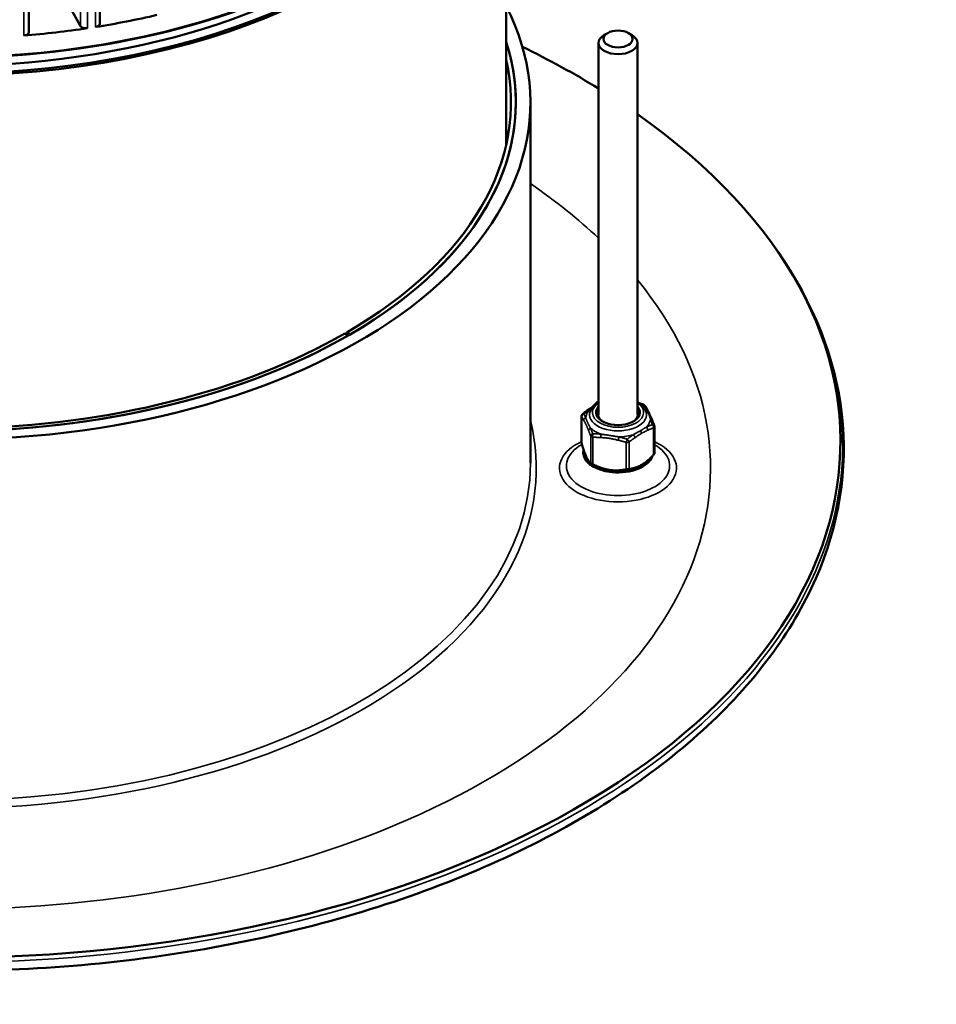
# Model space of a CAD drawing. Header units: millimetres. Extents: x 38 to 2514, y 38 to 1622.
# Tile 78 of 256: x 467 to 562, y 1142 to 1243. Entities that reach past the tile are written whole.
import ezdxf

# ---------------------------------------------------------------- set-up
doc = ezdxf.new("R2010")
doc.units = ezdxf.units.MM
doc.header["$LTSCALE"] = 7.692308
doc.layers.add('Visible (ISO)', color=7, linetype='Continuous', lineweight=50)
doc.layers.add('Visible Narrow (ISO)', color=7, linetype='Continuous', lineweight=35)

msp = doc.modelspace()

# ---------------------------------------------------------------- linework, layer by layer
at = {"layer": 'Visible (ISO)'}
for p, q in [((475.662, 1366.1061), (475.662, 1242.319)), ((468.3732, 1365.3771), (468.3732, 1241.4491)), ((517.4229, 1229.8353), (517.4229, 1270.1895)), ((471.4157, 1246.1577), (473.665, 1242.0861)), ((527.8623, 1241.3671), (527.5087, 1241.163)), ((529.9836, 1241.3671), (530.3371, 1241.163)), ((526.9229, 1240.3465), (526.9229, 1202.1753)), ((530.9229, 1240.3465), (530.9229, 1202.1753)), ((519.9229, 1197.1538), (519.9229, 1234.2228)), ((545.0702, 1219.2791), (545.2799, 1218.9799)), ((501.1825, 1210.2791), (500.8289, 1210.4832)), ((501.3946, 1210.4016), (501.041, 1210.6057)), ((501.041, 1210.3608), (501.041, 1210.6057)), ((525.1821, 1201.985), (525.1821, 1199.2307)), ((532.6638, 1200.9204), (532.6638, 1198.166)), ((525.2131, 1199.0945), (525.1702, 1199.0697)), ((532.6638, 1199.0765), (532.6756, 1199.0697)), ((526.9549, 1196.7711), (526.7474, 1196.8602)), ((530.891, 1196.7711), (530.9662, 1196.8034))]:
    msp.add_line(p, q, dxfattribs=at)
for centre, start, end in [((531.4418, 1202.907), 32.193477, 72.962466), ((525.4821, 1201.985), 128.119155, 180), ((532.3638, 1200.9204), 0, 20.178808)]:
    msp.add_arc(centre, 0.3, start, end, dxfattribs=at)
for centre, major_axis, start_param, end_param in [((459.9229, 1272.0674), (57.5, 0), 3.86501457, 6.28318531), ((459.9229, 1270.1895), (57.5, 0), 3.76209244, 6.31147335), ((459.9229, 1270.3119), (57.35, 0), 3.77206315, 6.26029456), ((459.9229, 1270.3119), (-56, 0), 0.66801786, 2.64913882), ((459.9229, 1271.9449), (57.35, 0), 3.92699082, 5.49778714), ((459.9229, 1234.2228), (60, 0), 4.74572849, 6.5728723), ((459.9229, 1273.9862), (-57.5, 0), 1.84010373, 1.95598739), ((459.9229, 1273.9862), (-57.5, 0), 1.70920404, 1.8250877), ((467.7732, 1241.4491), (0.6, 0), 4.85079669, 6.28318531), ((474.2367, 1242.1914), (-0.6, 0), 0.30876114, 1.8250877), ((475.062, 1242.319), (0.6, 0), 4.98169639, 6.28318531), ((459.9229, 1234.2228), (58.5, 0), 4.74658368, 6.46834978), ((459.9229, 1234.2228), (58.5, 0), 5.50035125, 6.46834978), ((528.9229, 1240.3465), (2, 0), 2.35619449, 7.06858347), ((459.9229, 1199.3788), (-91.8592, 0), 3.89497845, 4.01240195), ((459.9229, 1234.2228), (58, 0), 5.50037335, 6.41458625), ((459.9229, 1199.3788), (-91.8592, 0), 5.59582198, 10.11214128), ((459.9229, 1234.2228), (-58, 0), 1.60449294, 2.35360828), ((459.9229, 1234.2228), (-58.5, 0), 1.60499102, 2.35363038), ((528.9229, 1202.3794), (2.25, 0), 2.6657104, 6.75906756), ((528.9229, 1198.2969), (-3.6, 0), 6.13240356, 9.23284928), ((528.9229, 1198.2969), (3.2952, 0), 4.07232108, 5.35245688)]:
    msp.add_ellipse(centre, major_axis=major_axis, ratio=0.57735027, start_param=start_param, end_param=end_param, dxfattribs=at)
msp.add_ellipse((528.9229, 1240.7548), major_axis=(-1.5, 0), ratio=0.57735027, dxfattribs=at)
for points, knots in [([(545.2799, 1218.9799), (549.0039, 1213.6687), (551.2685, 1207.9758), (552.567, 1196.5335), (551.6537, 1190.7978), (546.8186, 1179.7786), (542.8751, 1174.5005), (532.3242, 1164.8859), (525.6793, 1160.563), (510.3859, 1153.3518), (501.7355, 1150.4676), (483.3202, 1146.4288), (473.5594, 1145.2736), (453.9088, 1144.8024), (444.0226, 1145.4856), (425.1126, 1148.6231), (416.0925, 1151.0773), (399.8219, 1157.5217), (392.5754, 1161.5121), (380.6029, 1170.6474), (375.876, 1175.7918), (369.4893, 1186.6939), (367.8032, 1192.4471), (367.6455, 1203.8941), (369.1246, 1209.5757), (372.804, 1216.3164), (373.6402, 1217.6597), (374.5659, 1218.9799)], [0.40075344, 0.40075344, 0.40075344, 0.40075344, 0.7199706, 0.7199706, 1.03351164, 1.03351164, 1.35013708, 1.35013708, 1.67134533, 1.67134533, 1.99316856, 1.99316856, 2.31468531, 2.31468531, 2.63603385, 2.63603385, 2.95748311, 2.95748311, 3.2792397, 3.2792397, 3.60084774, 3.60084774, 3.91903917, 3.91903917, 4.2322866, 4.2322866, 4.31163554, 4.31163554, 4.31163554, 4.31163554]), ([(526.9229, 1203.4779), (526.9132, 1203.4724), (526.9035, 1203.4668), (526.6608, 1203.3245), (526.4608, 1203.1614), (526.1633, 1202.7976), (526.0606, 1202.5984), (526.0123, 1202.3756), (526.0099, 1202.3638), (526.0077, 1202.3521)], [7.847529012, 7.847529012, 7.847529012, 7.847529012, 7.861443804, 7.861443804, 8.198426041, 8.198426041, 8.514696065, 8.514696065, 8.532269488, 8.532269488, 8.532269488, 8.532269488]), ([(531.8382, 1202.3521), (531.8041, 1202.535), (531.7271, 1202.7103), (531.4931, 1203.0488), (531.3273, 1203.2084), (531.0651, 1203.3926), (530.9956, 1203.4365), (530.9229, 1203.4779)], [5.604897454, 5.604897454, 5.604897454, 5.604897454, 5.877622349, 5.877622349, 6.185813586, 6.185813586, 6.289637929, 6.289637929, 6.289637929, 6.289637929]), ([(525.1923, 1199.1658), (525.1899, 1199.1741), (525.1878, 1199.1824), (525.1835, 1199.2045), (525.1821, 1199.218), (525.1821, 1199.2307)], [-0.17200433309, -0.17200433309, -0.17200433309, -0.17200433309, -0.16911371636, -0.16911371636, -0.16408258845, -0.16408258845, -0.16408258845, -0.16408258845]), ([(532.6638, 1198.166), (532.6638, 1198.1642), (532.6637, 1198.1622), (532.6625, 1198.1508), (532.6591, 1198.1399), (532.648, 1198.1161), (532.6402, 1198.1028), (532.6204, 1198.0746), (532.6084, 1198.0596), (532.5889, 1198.0374), (532.5825, 1198.0305), (532.5759, 1198.0236)], [-0.1640825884, -0.1640825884, -0.1640825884, -0.1640825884, -0.1627024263, -0.1627024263, -0.1562911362, -0.1562911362, -0.1498798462, -0.1498798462, -0.1434685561, -0.1434685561, -0.1405779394, -0.1405779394, -0.1405779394, -0.1405779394]), ([(526.3264, 1197.0567), (526.3174, 1197.0613), (526.3084, 1197.0658), (526.2797, 1197.0805), (526.2603, 1197.0906), (526.224, 1197.1102), (526.207, 1197.1197), (526.1768, 1197.1371), (526.1631, 1197.1454), (526.1398, 1197.1602), (526.1302, 1197.1668), (526.1195, 1197.1749), (526.1167, 1197.1771), (526.1143, 1197.1792)], [-0.1720043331, -0.1720043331, -0.1720043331, -0.1720043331, -0.1691137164, -0.1691137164, -0.1627024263, -0.1627024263, -0.1562911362, -0.1562911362, -0.1498798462, -0.1498798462, -0.1434685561, -0.1434685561, -0.1405779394, -0.1405779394, -0.1405779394, -0.1405779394]), ([(530.057, 1196.5693), (530.0504, 1196.5686), (530.0435, 1196.5678), (530.0199, 1196.5651), (530.0019, 1196.5628), (529.9635, 1196.5574), (529.9432, 1196.5545), (529.9019, 1196.5481), (529.8804, 1196.5446), (529.8373, 1196.5373), (529.8157, 1196.5335), (529.7855, 1196.5279), (529.7763, 1196.5262), (529.7673, 1196.5244)], [-0.1720043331, -0.1720043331, -0.1720043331, -0.1720043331, -0.1691137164, -0.1691137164, -0.1627024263, -0.1627024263, -0.1562911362, -0.1562911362, -0.1498798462, -0.1498798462, -0.1434685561, -0.1434685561, -0.1405779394, -0.1405779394, -0.1405779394, -0.1405779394])]:
    msp.add_open_spline(points, degree=3, knots=knots, dxfattribs=at)
for points in [[(525.9148, 1202.68), (526.0308, 1202.7608), (526.1476, 1202.8424), (526.2652, 1202.92)], [(531.2101, 1203.2883), (531.3169, 1203.2579), (531.4234, 1203.2264), (531.5297, 1203.1938)], [(531.6957, 1203.0668), (531.7722, 1202.9454), (531.8491, 1202.8153), (531.9262, 1202.6744)], [(525.2969, 1202.221), (525.5014, 1202.3815), (525.7074, 1202.5356), (525.9148, 1202.68)], [(531.9262, 1202.6744), (532.0867, 1202.3808), (532.2601, 1202.0079), (532.4209, 1201.6091)], [(532.4209, 1201.6091), (532.4963, 1201.422), (532.5711, 1201.2259), (532.6454, 1201.0239)]]:
    msp.add_open_spline(points, degree=3, dxfattribs=at)
for points, weights in [([(525.1923, 1199.1658), (525.6533, 1197.5755), (526.1143, 1197.1792)], [1.72093340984, 1.94462988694, 1.72093340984]), ([(530.057, 1196.5693), (531.3165, 1196.6994), (532.5759, 1198.0236)], [1.7209164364, 1.9446107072, 1.7209164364]), ([(526.3264, 1197.0567), (528.0468, 1196.1936), (529.7673, 1196.5244)], [1.72096950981, 1.94467067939, 1.72096950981])]:
    msp.add_rational_spline(points, weights, degree=2, dxfattribs=at)
at = {"layer": 'Visible Narrow (ISO)'}
for p, q in [((473.665, 1366.1153), (473.665, 1242.0861)), ((474.3875, 1364.0043), (474.3876, 1241.8561)), ((475.2215, 1364.1333), (475.2216, 1241.9851)), ((467.8559, 1363.2542), (467.856, 1241.106)), ((525.1923, 1201.9402), (525.1923, 1199.1658)), ((526.1143, 1199.9536), (526.1143, 1197.1792)), ((531.2225, 1200.506), (531.2081, 1200.4977)), ((532.5759, 1200.7979), (532.5759, 1198.0236)), ((526.3264, 1199.8311), (526.3264, 1197.0567)), ((529.7673, 1199.2988), (529.7673, 1196.5244)), ((530.057, 1199.3436), (530.057, 1196.5693))]:
    msp.add_line(p, q, dxfattribs=at)
for centre, major_axis, ratio, start_param, end_param in [((459.9229, 1196.6639), (78.5, 0), 0.57735027, 0.54812476, 0.7007928), ((459.9229, 1199.0306), (-92.0855, 0), 0.57735027, 5.89854058, 9.80942269), ((459.9229, 1196.6639), (78.5, 0), 0.57735027, 2.70090511, 6.72387285), ((528.9229, 1202.3794), (-2.6354, 0), 0.57735027, 5.5740061, 10.13395717), ((531.4418, 1202.907), (0.0879, 0.2868), 0.10598565, 0.00000001, 0.35785374), ((531.4418, 1202.907), (0.2539, 0.1598), 0.87828022, 0, 0.81601491), ((528.9229, 1201.7832), (3.3225, 0), 0.57735027, 0.55360008, 0.65706012), ((525.4821, 1201.985), (-0.3, 0), 0.57735027, 0, 0.26179945), ((525.4821, 1201.985), (0.2539, 0.1598), 0.87828022, 1.40999725, 2.68380239), ((525.4821, 1201.985), (-0.1852, 0.236), 0.46625197, 5.72043032, 6.2831853), ((528.9229, 1201.7832), (-3.3225, 0), 0.57735027, 5.78958779, 6.25318401), ((528.9229, 1202.1711), (2.932, 0), 0.57735027, 3.03448234, 6.39029562), ((526.0863, 1202.4338), (-0.1715, 0.2462), 0.51497803, 5.78092586, 6.28318534), ((528.9229, 1202.1753), (-2, 0), 0.57735027, 0, 0.72470233), ((528.9229, 1202.1753), (2, 0), 0.57735027, 5.55848298, 6.28318531), ((531.663, 1202.5305), (0.2632, 0.1439), 0.84381869, 0.00000002, 0.83646746), ((459.9229, 1196.6639), (60.6, 0), 0.57735027, 4.770386, 6.42402118), ((525.7032, 1201.6085), (0.2632, 0.1439), 0.84381868, 1.49559878, 2.73682943), ((528.9229, 1201.7832), (3.3225, 0), 0.57735027, 5.78958779, 6.25318401), ((531.7596, 1200.6716), (-0.1249, 0.2727), 0.6336121, 3.98402915, 5.22525974), ((532.1426, 1201.4969), (0.2782, 0.1122), 0.72518461, 0.00000006, 0.92928509), ((532.3638, 1200.9204), (0.2816, 0.1035), 0.67425182, 0.00000012, 0.98359498), ((532.3638, 1200.9204), (-0.1041, 0.2814), 0.67028037, 4.03304793, 5.30685311), ((532.3638, 1200.9204), (0.3, 0), 0.57735027, 5.49778713, 6.28318531), ((526.1829, 1200.5749), (-0.2782, -0.1122), 0.72518461, 4.73000909, 5.97123974), ((528.9229, 1201.7832), (-3.3225, 0), 0.57735027, 0.55360008, 1.01719625), ((526.404, 1199.9984), (-0.2816, -0.1035), 0.67425182, 4.71916997, 5.99297515), ((526.404, 1199.9984), (-0.3, 0), 0.57735027, 0.26179938, 1.308997), ((526.404, 1199.9984), (0.0009, 0.3), 0.31001405, 0.88949476, 2.1632999), ((527.2294, 1199.9707), (0.0202, 0.2993), 0.26952362, 0.94072629, 2.18195695), ((529.0195, 1199.6938), (0.0706, 0.2916), 0.15088955, 0.97670869, 2.21793935), ((528.9229, 1201.7832), (-3.3225, 0), 0.57735027, 1.60079762, 2.06439381), ((530.4491, 1199.9149), (-0.1715, 0.2462), 0.51497803, 3.88056377, 5.12179442), ((531.1043, 1200.344), (-0.15, 0.2598), 0.57735027, 3.92699082, 4.98659945), ((528.9229, 1196.6639), (-6.0142, 0), 0.57735027, 5.3836896, 10.32427367), ((528.9229, 1196.9031), (-5.3071, 0), 0.57735027, 5.49778714, 10.21017615), ((529.8449, 1199.4661), (0.0879, 0.2868), 0.10598565, 0.95183613, 2.22564125), ((529.8449, 1199.4661), (-0.3, 0), 0.57735027, 1.30899693, 2.35619449), ((529.8449, 1199.4661), (-0.1852, 0.236), 0.46625197, 3.85264284, 5.12644797), ((459.9229, 1197.1538), (60, 0), 0.57735027, 4.76493125, 6.28318531)]:
    msp.add_ellipse(centre, major_axis=major_axis, ratio=ratio, start_param=start_param, end_param=end_param, dxfattribs=at)
for points in [[(531.247, 1203.2594), (531.3314, 1203.2347), (531.4205, 1203.2079), (531.5135, 1203.1789)], [(528.9419, 1199.5265), (528.8776, 1199.542), (528.7543, 1199.572), (528.5851, 1199.6116), (528.4304, 1199.6455), (528.2918, 1199.6735), (528.1687, 1199.696), (528.0584, 1199.7142), (527.9571, 1199.7292), (527.8607, 1199.742), (527.7651, 1199.7533), (527.6691, 1199.7634), (527.573, 1199.7724), (527.4778, 1199.7803), (527.3785, 1199.7879), (527.2719, 1199.7954), (527.1929, 1199.8007), (527.1517, 1199.8034)]]:
    msp.add_open_spline(points, degree=3, dxfattribs=at)
for points, knots in [([(531.5135, 1203.1789), (531.529, 1203.1552), (531.5439, 1203.1323), (531.5582, 1203.1099), (531.5725, 1203.0876), (531.5861, 1203.0659), (531.5992, 1203.0449), (531.6122, 1203.024), (531.6247, 1203.0037), (531.6365, 1202.9843), (531.6484, 1202.9648), (531.6596, 1202.9462), (531.6702, 1202.9283), (531.6808, 1202.9105), (531.6908, 1202.8935), (531.7002, 1202.8773), (531.7096, 1202.8612), (531.7184, 1202.846), (531.7265, 1202.8317), (531.7347, 1202.8174), (531.7423, 1202.8041), (531.7492, 1202.7918)], [0, 0, 0, 0, 0.14285714, 0.14285714, 0.14285714, 0.28571429, 0.28571429, 0.28571429, 0.42857143, 0.42857143, 0.42857143, 0.57142857, 0.57142857, 0.57142857, 0.71428571, 0.71428571, 0.71428571, 0.85714286, 0.85714286, 0.85714286, 1, 1, 1, 1]), ([(525.4134, 1201.5637), (525.3983, 1201.5914), (525.3829, 1201.619), (525.3595, 1201.6605), (525.3515, 1201.6747), (525.3314, 1201.7097), (525.3194, 1201.7304), (525.2957, 1201.7707), (525.2841, 1201.7904), (525.2561, 1201.837), (525.2395, 1201.8643), (525.2125, 1201.9079), (525.2025, 1201.924), (525.1923, 1201.9402)], [0, 0, 0, 0, 0.218882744, 0.218882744, 0.333333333, 0.333333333, 0.505169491, 0.505169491, 0.666666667, 0.666666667, 0.878522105, 0.878522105, 0.999999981, 0.999999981, 0.999999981, 0.999999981]), ([(525.3841, 1202.2307), (525.4248, 1202.2631), (525.4638, 1202.2939), (525.5012, 1202.3231), (525.5385, 1202.3523), (525.5743, 1202.3799), (525.6084, 1202.4061), (525.6425, 1202.4322), (525.675, 1202.4569), (525.7059, 1202.48), (525.7367, 1202.5032), (525.7659, 1202.525), (525.7935, 1202.5453), (525.8211, 1202.5657), (525.847, 1202.5846), (525.8713, 1202.6023), (525.8956, 1202.6199), (525.9182, 1202.6361), (525.9391, 1202.6511), (525.9601, 1202.6661), (525.9793, 1202.6797), (525.997, 1202.6921)], [0, 0, 0, 0, 0.14285714, 0.14285714, 0.14285714, 0.28571429, 0.28571429, 0.28571429, 0.42857143, 0.42857143, 0.42857143, 0.57142857, 0.57142857, 0.57142857, 0.71428571, 0.71428571, 0.71428571, 0.85714286, 0.85714286, 0.85714286, 1, 1, 1, 1]), ([(525.6019, 1201.8408), (525.5855, 1201.872), (525.5689, 1201.903), (525.5525, 1201.9335), (525.5458, 1201.9459), (525.5391, 1201.9582), (525.5324, 1201.9704), (525.5205, 1201.9923), (525.5085, 1202.0139), (525.4964, 1202.0357), (525.4852, 1202.0558), (525.4738, 1202.076), (525.4621, 1202.0966), (525.4449, 1202.1268), (525.427, 1202.1579), (525.4083, 1202.1897), (525.4004, 1202.2033), (525.3923, 1202.2169), (525.3841, 1202.2307)], [0, 0, 0, 0, 0.237135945, 0.237135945, 0.237135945, 0.333333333, 0.333333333, 0.333333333, 0.506776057, 0.506776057, 0.506776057, 0.666666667, 0.666666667, 0.666666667, 0.900398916, 0.900398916, 0.900398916, 0.999999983, 0.999999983, 0.999999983, 0.999999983]), ([(525.997, 1202.6921), (526.0318, 1202.7198), (526.0665, 1202.7469), (526.1165, 1202.7853), (526.132, 1202.7972), (526.1746, 1202.8293), (526.2013, 1202.8491), (526.2283, 1202.8688)], [0.000000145, 0.000000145, 0.000000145, 0.000000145, 0.171699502, 0.171699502, 0.25, 0.25, 0.387224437, 0.387224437, 0.387224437, 0.387224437]), ([(531.7492, 1202.7918), (531.762, 1202.7742), (531.7745, 1202.7569), (531.7864, 1202.7401), (531.7963, 1202.7261), (531.8058, 1202.7125), (531.8152, 1202.6988), (531.8172, 1202.696), (531.8192, 1202.6931), (531.8211, 1202.6902), (531.8324, 1202.6737), (531.8435, 1202.6571), (531.8544, 1202.6405), (531.8654, 1202.6238), (531.8761, 1202.6071), (531.8868, 1202.5901), (531.8974, 1202.5732), (531.9079, 1202.556), (531.9183, 1202.5387), (531.9286, 1202.5214), (531.9387, 1202.504), (531.9487, 1202.4864), (531.9581, 1202.4698), (531.9673, 1202.4531), (531.9765, 1202.436), (531.9854, 1202.4194), (531.9943, 1202.4025), (532.0033, 1202.3849), (532.0047, 1202.382), (532.0062, 1202.3792), (532.0076, 1202.3763), (532.0157, 1202.3604), (532.0238, 1202.3438), (532.0321, 1202.3264), (532.034, 1202.3225), (532.0359, 1202.3185), (532.0378, 1202.3144), (532.0461, 1202.2967), (532.0547, 1202.2781), (532.0634, 1202.2584), (532.0655, 1202.2538), (532.0675, 1202.2491), (532.0696, 1202.2444), (532.0805, 1202.2194), (532.0918, 1202.1925), (532.1033, 1202.1638), (532.1148, 1202.135), (532.1265, 1202.1043), (532.1383, 1202.0716), (532.1486, 1202.0432), (532.159, 1202.0134), (532.1693, 1201.982), (532.1708, 1201.9774), (532.1724, 1201.9727), (532.1739, 1201.968), (532.1832, 1201.9395), (532.1924, 1201.9098), (532.2016, 1201.8788), (532.2042, 1201.8702), (532.2067, 1201.8616), (532.2093, 1201.8528), (532.2176, 1201.8242), (532.2258, 1201.7947), (532.2339, 1201.7641), (532.2373, 1201.7515), (532.2406, 1201.7387), (532.244, 1201.7257)], [0, 0, 0, 0, 0.066666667, 0.066666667, 0.066666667, 0.121806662, 0.121806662, 0.121806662, 0.133333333, 0.133333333, 0.133333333, 0.2, 0.2, 0.2, 0.266666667, 0.266666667, 0.266666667, 0.333333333, 0.333333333, 0.333333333, 0.4, 0.4, 0.4, 0.462768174, 0.462768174, 0.462768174, 0.523544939, 0.523544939, 0.523544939, 0.533333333, 0.533333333, 0.533333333, 0.587683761, 0.587683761, 0.587683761, 0.6, 0.6, 0.6, 0.654062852, 0.654062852, 0.654062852, 0.666666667, 0.666666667, 0.666666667, 0.733333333, 0.733333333, 0.733333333, 0.8, 0.8, 0.8, 0.858081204, 0.858081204, 0.858081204, 0.866666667, 0.866666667, 0.866666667, 0.918858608, 0.918858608, 0.918858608, 0.933333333, 0.933333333, 0.933333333, 0.98048823, 0.98048823, 0.98048823, 0.999999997, 0.999999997, 0.999999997, 0.999999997]), ([(525.8931, 1200.5301), (525.8838, 1200.5532), (525.8747, 1200.5759), (525.8658, 1200.5978), (525.857, 1200.6196), (525.8484, 1200.6408), (525.8399, 1200.6618), (525.8314, 1200.6828), (525.8229, 1200.7036), (525.8145, 1200.7242), (525.8061, 1200.7449), (525.7977, 1200.7653), (525.7892, 1200.7856), (525.7808, 1200.8059), (525.7724, 1200.8261), (525.764, 1200.8461), (525.7556, 1200.8661), (525.7472, 1200.8859), (525.7388, 1200.9055), (525.7304, 1200.925), (525.722, 1200.9443), (525.7136, 1200.9637), (525.7051, 1200.9831), (525.6965, 1201.0025), (525.6876, 1201.0224), (525.6786, 1201.0423), (525.6694, 1201.0626), (525.6597, 1201.0837), (525.65, 1201.1048), (525.6397, 1201.1267), (525.6289, 1201.1495), (525.618, 1201.1724), (525.6064, 1201.1962), (525.5942, 1201.221), (525.582, 1201.2459), (525.569, 1201.2716), (525.5554, 1201.2982), (525.543, 1201.3226), (525.5299, 1201.3476), (525.5163, 1201.3735), (525.5151, 1201.3758), (525.5138, 1201.3781), (525.5126, 1201.3804), (525.5005, 1201.4032), (525.488, 1201.4266), (525.475, 1201.4507), (525.4718, 1201.4565), (525.4687, 1201.4624), (525.4654, 1201.4683), (525.4539, 1201.4895), (525.442, 1201.5113), (525.4298, 1201.5338), (525.4244, 1201.5436), (525.4189, 1201.5536), (525.4134, 1201.5637)], [0, 0, 0, 0, 0.066666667, 0.066666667, 0.066666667, 0.133333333, 0.133333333, 0.133333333, 0.2, 0.2, 0.2, 0.266666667, 0.266666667, 0.266666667, 0.333333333, 0.333333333, 0.333333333, 0.4, 0.4, 0.4, 0.466666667, 0.466666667, 0.466666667, 0.533333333, 0.533333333, 0.533333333, 0.6, 0.6, 0.6, 0.666666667, 0.666666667, 0.666666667, 0.733333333, 0.733333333, 0.733333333, 0.8, 0.8, 0.8, 0.861207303, 0.861207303, 0.861207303, 0.866666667, 0.866666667, 0.866666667, 0.920367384, 0.920367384, 0.920367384, 0.933333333, 0.933333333, 0.933333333, 0.979731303, 0.979731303, 0.979731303, 0.999999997, 0.999999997, 0.999999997, 0.999999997]), ([(526.0966, 1200.7747), (526.0838, 1200.7963), (526.0714, 1200.8176), (526.0594, 1200.8382), (526.0496, 1200.8553), (526.04, 1200.872), (526.0306, 1200.8886), (526.0287, 1200.8921), (526.0267, 1200.8956), (526.0247, 1200.899), (526.0135, 1200.9191), (526.0024, 1200.9391), (525.9914, 1200.959), (525.9805, 1200.9789), (525.9697, 1200.9987), (525.9591, 1201.0186), (525.9485, 1201.0385), (525.9379, 1201.0584), (525.9276, 1201.0782), (525.9173, 1201.098), (525.9071, 1201.1177), (525.8971, 1201.1372), (525.8877, 1201.1557), (525.8785, 1201.174), (525.8693, 1201.1926), (525.8604, 1201.2105), (525.8515, 1201.2286), (525.8426, 1201.2471), (525.8411, 1201.2501), (525.8397, 1201.253), (525.8382, 1201.2561), (525.8302, 1201.2727), (525.822, 1201.2898), (525.8137, 1201.3075), (525.8118, 1201.3115), (525.81, 1201.3155), (525.8081, 1201.3196), (525.7997, 1201.3375), (525.7912, 1201.3559), (525.7824, 1201.3752), (525.7804, 1201.3797), (525.7783, 1201.3843), (525.7763, 1201.3888), (525.7653, 1201.4131), (525.7541, 1201.4386), (525.7426, 1201.4653), (525.7311, 1201.492), (525.7193, 1201.5199), (525.7075, 1201.5488), (525.6972, 1201.5741), (525.6869, 1201.6002), (525.6765, 1201.6271), (525.675, 1201.631), (525.6735, 1201.635), (525.672, 1201.639), (525.6601, 1201.6702), (525.6483, 1201.7025), (525.6366, 1201.736), (525.6283, 1201.7597), (525.6201, 1201.7841), (525.6119, 1201.8092), (525.6086, 1201.8196), (525.6052, 1201.8301), (525.6019, 1201.8408)], [0, 0, 0, 0, 0.066666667, 0.066666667, 0.066666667, 0.121806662, 0.121806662, 0.121806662, 0.133333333, 0.133333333, 0.133333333, 0.2, 0.2, 0.2, 0.266666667, 0.266666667, 0.266666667, 0.333333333, 0.333333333, 0.333333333, 0.4, 0.4, 0.4, 0.462768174, 0.462768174, 0.462768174, 0.523544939, 0.523544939, 0.523544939, 0.533333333, 0.533333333, 0.533333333, 0.587683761, 0.587683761, 0.587683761, 0.6, 0.6, 0.6, 0.654062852, 0.654062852, 0.654062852, 0.666666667, 0.666666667, 0.666666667, 0.733333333, 0.733333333, 0.733333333, 0.8, 0.8, 0.8, 0.858081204, 0.858081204, 0.858081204, 0.866666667, 0.866666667, 0.866666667, 0.933333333, 0.933333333, 0.933333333, 0.98048823, 0.98048823, 0.98048823, 0.999999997, 0.999999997, 0.999999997, 0.999999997]), ([(531.8489, 1200.8744), (531.8141, 1200.8529), (531.7794, 1200.8318), (531.7294, 1200.8017), (531.7138, 1200.7924), (531.6709, 1200.7668), (531.6438, 1200.7508), (531.5947, 1200.7219), (531.5728, 1200.709), (531.5229, 1200.6799), (531.4948, 1200.6636), (531.4414, 1200.6326), (531.4165, 1200.6181), (531.3525, 1200.5811), (531.3126, 1200.558), (531.2549, 1200.5247), (531.2389, 1200.5154), (531.2225, 1200.506)], [0.000000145, 0.000000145, 0.000000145, 0.000000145, 0.171699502, 0.171699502, 0.25, 0.25, 0.38899375, 0.38899375, 0.5, 0.5, 0.636168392, 0.636168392, 0.75, 0.75, 0.917939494, 0.917939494, 0.981398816, 0.981398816, 0.981398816, 0.981398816]), ([(532.4617, 1201.1358), (532.421, 1201.1201), (532.382, 1201.1047), (532.3447, 1201.0898), (532.3073, 1201.0748), (532.2716, 1201.0602), (532.2375, 1201.0461), (532.2033, 1201.0319), (532.1708, 1201.0182), (532.14, 1201.005), (532.1091, 1200.9918), (532.0799, 1200.9791), (532.0524, 1200.967), (532.0248, 1200.9548), (531.9988, 1200.9433), (531.9746, 1200.9323), (531.9503, 1200.9213), (531.9277, 1200.911), (531.9067, 1200.9013), (531.8858, 1200.8917), (531.8665, 1200.8827), (531.8489, 1200.8744)], [0, 0, 0, 0, 0.14285714, 0.14285714, 0.14285714, 0.28571429, 0.28571429, 0.28571429, 0.42857143, 0.42857143, 0.42857143, 0.57142857, 0.57142857, 0.57142857, 0.71428571, 0.71428571, 0.71428571, 0.85714286, 0.85714286, 0.85714286, 1, 1, 1, 1]), ([(532.244, 1201.7257), (532.2604, 1201.6837), (532.2769, 1201.6408), (532.2934, 1201.5975), (532.3001, 1201.5799), (532.3067, 1201.5623), (532.3134, 1201.5446), (532.3254, 1201.5127), (532.3373, 1201.4806), (532.3495, 1201.4477), (532.3607, 1201.4174), (532.372, 1201.3864), (532.3838, 1201.354), (532.4009, 1201.3068), (532.4189, 1201.2568), (532.4375, 1201.2043), (532.4455, 1201.1819), (532.4535, 1201.1591), (532.4617, 1201.1358)], [0, 0, 0, 0, 0.237135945, 0.237135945, 0.237135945, 0.333333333, 0.333333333, 0.333333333, 0.506776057, 0.506776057, 0.506776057, 0.666666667, 0.666666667, 0.666666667, 0.900398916, 0.900398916, 0.900398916, 0.999999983, 0.999999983, 0.999999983, 0.999999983]), ([(526.1143, 1199.9536), (526.0997, 1199.9931), (526.0858, 1200.0308), (526.0724, 1200.0667), (526.059, 1200.1025), (526.0462, 1200.1366), (526.034, 1200.1689), (526.0217, 1200.2013), (526.0101, 1200.2318), (525.999, 1200.2608), (525.9879, 1200.2897), (525.9773, 1200.3169), (525.9674, 1200.3425), (525.9574, 1200.3681), (525.948, 1200.3921), (525.9392, 1200.4144), (525.9304, 1200.4368), (525.9221, 1200.4576), (525.9144, 1200.4769), (525.9068, 1200.4962), (525.8996, 1200.5139), (525.8931, 1200.5301)], [0.000000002, 0.000000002, 0.000000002, 0.000000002, 0.142857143, 0.142857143, 0.142857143, 0.285714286, 0.285714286, 0.285714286, 0.428571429, 0.428571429, 0.428571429, 0.571428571, 0.571428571, 0.571428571, 0.714285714, 0.714285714, 0.714285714, 0.857142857, 0.857142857, 0.857142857, 1, 1, 1, 1]), ([(526.3323, 1200.1876), (526.3168, 1200.2277), (526.3019, 1200.2659), (526.2877, 1200.3023), (526.2734, 1200.3388), (526.2597, 1200.3734), (526.2467, 1200.4063), (526.2336, 1200.4392), (526.2212, 1200.4703), (526.2093, 1200.4998), (526.1975, 1200.5292), (526.1863, 1200.557), (526.1756, 1200.5831), (526.165, 1200.6092), (526.155, 1200.6336), (526.1456, 1200.6565), (526.1362, 1200.6794), (526.1275, 1200.7006), (526.1193, 1200.7203), (526.1111, 1200.74), (526.1036, 1200.7581), (526.0966, 1200.7747)], [0, 0, 0, 0, 0.14285714, 0.14285714, 0.14285714, 0.28571429, 0.28571429, 0.28571429, 0.42857143, 0.42857143, 0.42857143, 0.57142857, 0.57142857, 0.57142857, 0.71428571, 0.71428571, 0.71428571, 0.85714286, 0.85714286, 0.85714286, 1, 1, 1, 1]), ([(527.1761, 1200.1515), (527.1131, 1200.1562), (527.0495, 1200.1605), (526.986, 1200.1643), (526.96, 1200.1658), (526.9341, 1200.1673), (526.9082, 1200.1687), (526.8619, 1200.1712), (526.8158, 1200.1734), (526.7688, 1200.1754), (526.7253, 1200.1773), (526.6812, 1200.179), (526.6355, 1200.1805), (526.569, 1200.1828), (526.4993, 1200.1847), (526.4269, 1200.186), (526.3959, 1200.1866), (526.3643, 1200.1872), (526.3323, 1200.1876)], [0, 0, 0, 0, 0.23660454, 0.23660454, 0.23660454, 0.333333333, 0.333333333, 0.333333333, 0.506469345, 0.506469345, 0.506469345, 0.666666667, 0.666666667, 0.666666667, 0.899956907, 0.899956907, 0.899956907, 0.999999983, 0.999999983, 0.999999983, 0.999999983]), ([(529.0226, 1199.8658), (528.9563, 1199.8758), (528.8926, 1199.8858), (528.8313, 1199.8955), (528.7801, 1199.9036), (528.7306, 1199.9116), (528.6827, 1199.9193), (528.6732, 1199.9209), (528.6638, 1199.9224), (528.6545, 1199.9239), (528.6067, 1199.9317), (528.5607, 1199.9391), (528.5166, 1199.9463), (528.5085, 1199.9476), (528.5005, 1199.9489), (528.4925, 1199.9502), (528.4411, 1199.9585), (528.3925, 1199.9664), (528.3466, 1199.9737), (528.3071, 1199.9801), (528.2696, 1199.9861), (528.2338, 1199.9917), (528.228, 1199.9926), (528.2223, 1199.9935), (528.2166, 1199.9944), (528.1833, 1199.9997), (528.1515, 1200.0047), (528.1208, 1200.0094), (528.1139, 1200.0105), (528.107, 1200.0116), (528.1002, 1200.0126), (528.0689, 1200.0175), (528.0388, 1200.0221), (528.0094, 1200.0266), (528.004, 1200.0274), (527.9988, 1200.0282), (527.9935, 1200.029), (527.9637, 1200.0336), (527.9346, 1200.038), (527.9058, 1200.0423), (527.9013, 1200.043), (527.8968, 1200.0437), (527.8923, 1200.0443), (527.8591, 1200.0493), (527.8261, 1200.0543), (527.7931, 1200.0592), (527.7601, 1200.064), (527.7272, 1200.0689), (527.6944, 1200.0737), (527.6615, 1200.0786), (527.6288, 1200.0834), (527.5963, 1200.0881), (527.5687, 1200.0922), (527.5414, 1200.0962), (527.5137, 1200.1003), (527.5088, 1200.101), (527.5039, 1200.1017), (527.4989, 1200.1025), (527.4695, 1200.1068), (527.4396, 1200.1112), (527.4089, 1200.1158), (527.4055, 1200.1163), (527.4021, 1200.1168), (527.3987, 1200.1173), (527.3697, 1200.1217), (527.3399, 1200.1261), (527.309, 1200.1309), (527.3034, 1200.1317), (527.2977, 1200.1326), (527.292, 1200.1334), (527.255, 1200.1391), (527.2163, 1200.1451), (527.1761, 1200.1515)], [0.000000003, 0.000000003, 0.000000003, 0.000000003, 0.066666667, 0.066666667, 0.066666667, 0.122314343, 0.122314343, 0.122314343, 0.133333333, 0.133333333, 0.133333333, 0.189625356, 0.189625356, 0.189625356, 0.2, 0.2, 0.2, 0.266666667, 0.266666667, 0.266666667, 0.324069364, 0.324069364, 0.324069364, 0.333333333, 0.333333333, 0.333333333, 0.387702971, 0.387702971, 0.387702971, 0.4, 0.4, 0.4, 0.456463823, 0.456463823, 0.456463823, 0.466666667, 0.466666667, 0.466666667, 0.524372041, 0.524372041, 0.524372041, 0.533333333, 0.533333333, 0.533333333, 0.6, 0.6, 0.6, 0.666666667, 0.666666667, 0.666666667, 0.733333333, 0.733333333, 0.733333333, 0.78993551, 0.78993551, 0.78993551, 0.8, 0.8, 0.8, 0.860063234, 0.860063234, 0.860063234, 0.866666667, 0.866666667, 0.866666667, 0.923100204, 0.923100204, 0.923100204, 0.933333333, 0.933333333, 0.933333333, 0.999999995, 0.999999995, 0.999999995, 0.999999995]), ([(529.8711, 1199.6401), (529.8158, 1199.6565), (529.7628, 1199.6718), (529.7118, 1199.6864), (529.6608, 1199.7009), (529.612, 1199.7146), (529.5652, 1199.7274), (529.5184, 1199.7403), (529.4737, 1199.7524), (529.4312, 1199.7636), (529.3887, 1199.7749), (529.3482, 1199.7855), (529.3099, 1199.7953), (529.2716, 1199.8051), (529.2354, 1199.8143), (529.2013, 1199.8227), (529.1672, 1199.8312), (529.1353, 1199.839), (529.1055, 1199.8461), (529.0757, 1199.8533), (529.0481, 1199.8599), (529.0226, 1199.8658)], [0.000000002, 0.000000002, 0.000000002, 0.000000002, 0.142857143, 0.142857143, 0.142857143, 0.285714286, 0.285714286, 0.285714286, 0.428571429, 0.428571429, 0.428571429, 0.571428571, 0.571428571, 0.571428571, 0.714285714, 0.714285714, 0.714285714, 0.857142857, 0.857142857, 0.857142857, 1, 1, 1, 1]), ([(530.4971, 1200.0939), (530.4556, 1200.0656), (530.4158, 1200.038), (530.3777, 1200.0114), (530.3395, 1199.9847), (530.3031, 1199.9589), (530.2684, 1199.9341), (530.2336, 1199.9093), (530.2006, 1199.8854), (530.1692, 1199.8625), (530.1377, 1199.8397), (530.108, 1199.8178), (530.0799, 1199.797), (530.0518, 1199.7763), (530.0253, 1199.7566), (530.0005, 1199.738), (529.9756, 1199.7194), (529.9525, 1199.7019), (529.9309, 1199.6856), (529.9093, 1199.6693), (529.8894, 1199.6541), (529.8711, 1199.6401)], [0, 0, 0, 0, 0.14285714, 0.14285714, 0.14285714, 0.28571429, 0.28571429, 0.28571429, 0.42857143, 0.42857143, 0.42857143, 0.57142857, 0.57142857, 0.57142857, 0.71428571, 0.71428571, 0.71428571, 0.85714286, 0.85714286, 0.85714286, 1, 1, 1, 1]), ([(531.2081, 1200.4977), (531.1746, 1200.4783), (531.1408, 1200.4588), (531.0726, 1200.4195), (531.0381, 1200.3996), (530.9968, 1200.3758), (530.9898, 1200.3718), (530.9565, 1200.3526), (530.9301, 1200.3375), (530.8773, 1200.3072), (530.8509, 1200.2921), (530.8012, 1200.2637), (530.7779, 1200.2505), (530.7178, 1200.2164), (530.6802, 1200.1953), (530.6033, 1200.1522), (530.5639, 1200.1304), (530.5148, 1200.1036), (530.506, 1200.0988), (530.4971, 1200.0939)], [0, 0, 0, 0, 0.14984039, 0.14984039, 0.302464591, 0.302464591, 0.333333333, 0.333333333, 0.451125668, 0.451125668, 0.567562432, 0.567562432, 0.666666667, 0.666666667, 0.817966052, 0.817966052, 0.967567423, 0.967567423, 0.999999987, 0.999999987, 0.999999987, 0.999999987]), ([(531.3165, 1200.2215), (531.2793, 1200.2), (531.242, 1200.1778), (531.1712, 1200.1347), (531.1378, 1200.1138), (531.076, 1200.0745), (531.0476, 1200.056), (530.9852, 1200.015), (530.9512, 1199.9923), (530.909, 1199.9637), (530.9019, 1199.9589), (530.8632, 1199.9325), (530.8306, 1199.9101), (530.7611, 1199.862), (530.7241, 1199.8363), (530.678, 1199.8042), (530.6697, 1199.7983), (530.6612, 1199.7925)], [0, 0, 0, 0, 0.175047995, 0.175047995, 0.333333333, 0.333333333, 0.471469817, 0.471469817, 0.633983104, 0.633983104, 0.666666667, 0.666666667, 0.810588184, 0.810588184, 0.965671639, 0.965671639, 0.999999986, 0.999999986, 0.999999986, 0.999999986]), ([(531.9717, 1200.5491), (531.9157, 1200.5234), (531.8608, 1200.4983), (531.8083, 1200.4739), (531.7762, 1200.4589), (531.745, 1200.4443), (531.7139, 1200.4294), (531.694, 1200.4199), (531.6741, 1200.4102), (531.654, 1200.4004), (531.6024, 1200.3752), (531.5496, 1200.3486), (531.4935, 1200.3191), (531.4375, 1200.2896), (531.3783, 1200.2572), (531.3165, 1200.2215)], [0.000000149, 0.000000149, 0.000000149, 0.000000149, 0.25, 0.25, 0.25, 0.402499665, 0.402499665, 0.402499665, 0.5, 0.5, 0.5, 0.75, 0.75, 0.75, 0.99999998, 0.99999998, 0.99999998, 0.99999998]), ([(532.5759, 1200.7979), (532.5357, 1200.783), (532.497, 1200.7684), (532.46, 1200.7542), (532.4231, 1200.74), (532.3877, 1200.7261), (532.3541, 1200.7127), (532.3204, 1200.6992), (532.2883, 1200.6862), (532.2579, 1200.6736), (532.2275, 1200.661), (532.1987, 1200.649), (532.1716, 1200.6374), (532.1444, 1200.6258), (532.1189, 1200.6148), (532.0951, 1200.6043), (532.0712, 1200.5939), (532.049, 1200.584), (532.0285, 1200.5748), (532.0079, 1200.5656), (531.989, 1200.557), (531.9717, 1200.5491)], [0.000000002, 0.000000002, 0.000000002, 0.000000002, 0.142857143, 0.142857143, 0.142857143, 0.285714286, 0.285714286, 0.285714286, 0.428571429, 0.428571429, 0.428571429, 0.571428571, 0.571428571, 0.571428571, 0.714285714, 0.714285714, 0.714285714, 0.857142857, 0.857142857, 0.857142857, 1, 1, 1, 1]), ([(527.1517, 1199.8034), (527.0952, 1199.8072), (527.0379, 1199.8107), (526.9506, 1199.8152), (526.9205, 1199.8167), (526.8456, 1199.8201), (526.801, 1199.8219), (526.7126, 1199.8249), (526.669, 1199.8261), (526.5646, 1199.8286), (526.5027, 1199.8297), (526.4019, 1199.8308), (526.3644, 1199.831), (526.3264, 1199.8311)], [0, 0, 0, 0, 0.218597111, 0.218597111, 0.333333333, 0.333333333, 0.504892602, 0.504892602, 0.666666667, 0.666666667, 0.878277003, 0.878277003, 0.999999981, 0.999999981, 0.999999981, 0.999999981]), ([(529.7673, 1199.2988), (529.7134, 1199.3153), (529.6616, 1199.3309), (529.6119, 1199.3456), (529.5622, 1199.3603), (529.5146, 1199.3741), (529.469, 1199.3871), (529.4235, 1199.4001), (529.3801, 1199.4123), (529.3387, 1199.4237), (529.2973, 1199.4351), (529.258, 1199.4457), (529.2208, 1199.4556), (529.1835, 1199.4655), (529.1484, 1199.4747), (529.1153, 1199.4832), (529.0822, 1199.4917), (529.0513, 1199.4995), (529.0223, 1199.5067), (528.9934, 1199.5139), (528.9666, 1199.5205), (528.9419, 1199.5265)], [0.000000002, 0.000000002, 0.000000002, 0.000000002, 0.142857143, 0.142857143, 0.142857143, 0.285714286, 0.285714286, 0.285714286, 0.428571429, 0.428571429, 0.428571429, 0.571428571, 0.571428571, 0.571428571, 0.714285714, 0.714285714, 0.714285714, 0.857142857, 0.857142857, 0.857142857, 1, 1, 1, 1]), ([(530.6612, 1199.7925), (530.6212, 1199.7646), (530.5828, 1199.7374), (530.5461, 1199.7112), (530.5093, 1199.6849), (530.4742, 1199.6594), (530.4407, 1199.6349), (530.4072, 1199.6104), (530.3753, 1199.5868), (530.345, 1199.5642), (530.3146, 1199.5415), (530.2859, 1199.5199), (530.2588, 1199.4993), (530.2316, 1199.4787), (530.2061, 1199.4592), (530.1821, 1199.4408), (530.1581, 1199.4223), (530.1357, 1199.405), (530.1148, 1199.3888), (530.094, 1199.3726), (530.0747, 1199.3575), (530.057, 1199.3436)], [0, 0, 0, 0, 0.14285714, 0.14285714, 0.14285714, 0.28571429, 0.28571429, 0.28571429, 0.42857143, 0.42857143, 0.42857143, 0.57142857, 0.57142857, 0.57142857, 0.71428571, 0.71428571, 0.71428571, 0.85714286, 0.85714286, 0.85714286, 1, 1, 1, 1])]:
    msp.add_open_spline(points, degree=3, knots=knots, dxfattribs=at)

doc.saveas('drawing.dxf')
